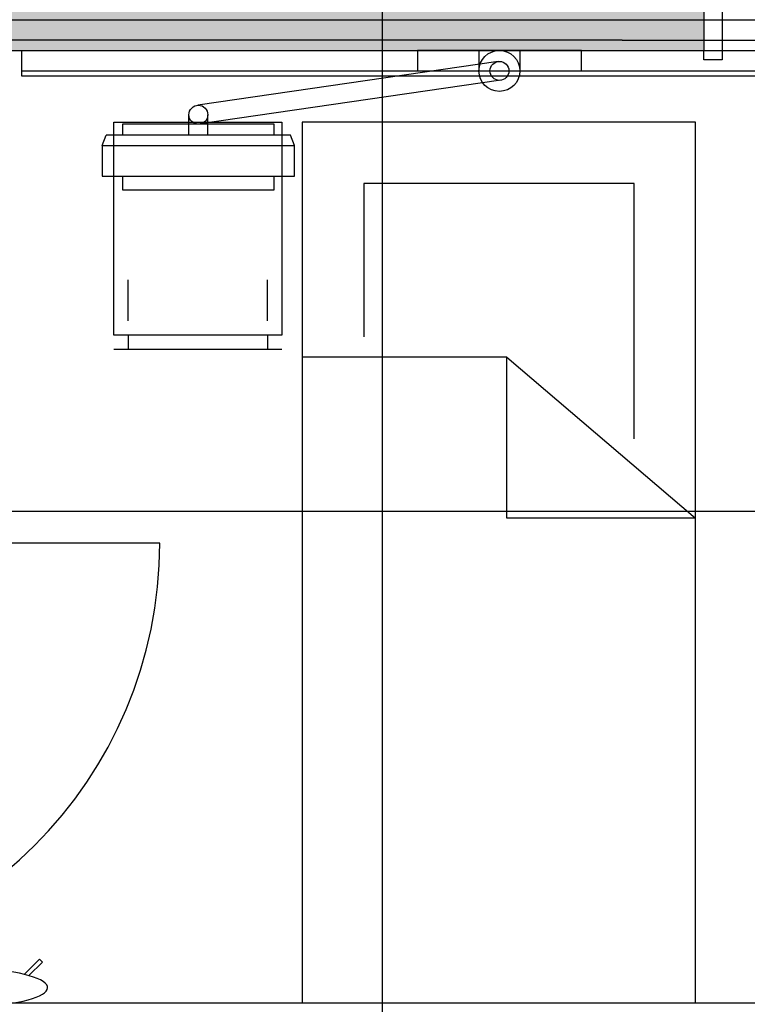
# Model space of a CAD drawing. Header units: millimetres. Extents: x 2502971067 to 2502991033, y 5626762590 to 5626807088.
# Tile 11 of 109: x 2502972965 to 2502974741, y 5626773606 to 5626776010. Entities that reach past the tile are written whole.
import ezdxf

# ---------------------------------------------------------------- set-up
doc = ezdxf.new("R2010")
doc.units = ezdxf.units.MM
for name, color, linetype in [('A_Fenster-Fassade', 2, 'Continuous'), ('A_Fenster-Innen', 2, 'Continuous'), ('A_Raster', 253, 'Continuous'), ('A_Schraffur-Wand', 9, 'Continuous'), ('A_Wand', 7, 'Continuous'), ('I_Bett', 2, 'Continuous'), ('I_Bettenwandkanal', 2, 'Continuous'), ('I_Möbel', 2, 'Continuous')]:
    doc.layers.add(name, color=color, linetype=linetype)

msp = doc.modelspace()

# ---------------------------------------------------------------- hatches: boundary and pattern name
at = {"layer": 'A_Schraffur-Wand'}
h = msp.add_hatch(color=256, dxfattribs=at)
h.dxf.hatch_style = 1
h.paths.add_polyline_path([(2502972345, 5626776084.99946), (2502972345, 5626775934.99946), (2502974634.998, 5626775934.99946), (2502974634.998, 5626776084.99946)])

# ---------------------------------------------------------------- linework, layer by layer
at = {"layer": 'A_Fenster-Fassade'}
msp.add_line((2502973306.94476, 5626774732.31379), (2502972262.311, 5626774732.31379), dxfattribs=at)
msp.add_arc((2502972262.311, 5626774732.31379), 1044.633755, 270, 0, dxfattribs=at)
at = {"layer": 'A_Fenster-Innen'}
for p, q in [((2502974679.998, 5626776107.99946), (2502974679.998, 5626775911.99946)), ((2502974634.998, 5626775934.99946), (2502975894.998, 5626775934.99946)), ((2502974634.998, 5626775911.99946), (2502974634.998, 5626775934.99946)), ((2502974679.998, 5626775911.99946), (2502974634.998, 5626775911.99946))]:
    msp.add_line(p, q, dxfattribs=at)
at = {"layer": 'A_Raster'}
for p, q in [((2502973850, 5626806160), (2502973850, 5626762660)), ((2502971300, 5626776010), (2502990800, 5626776010)), ((2502971300, 5626774810), (2502990800, 5626774810)), ((2502971300, 5626773610), (2502990800, 5626773610))]:
    msp.add_line(p, q, dxfattribs=at)
at = {"layer": 'A_Wand'}
for p in [(2502974634.998, 5626776084.99946), (2502972345, 5626775934.99946)]:
    msp.add_line(p, (2502974634.998, 5626775934.99946), dxfattribs=at)
at = {"layer": 'A_Wand', "color": 2}
for p, q in [((2502973836.20447, 5626775959.98839), (2502972740.00223, 5626775959.98839)), ((2502974436.20447, 5626775959.98839), (2502976094.95768, 5626775959.98839))]:
    msp.add_line(p, q, dxfattribs=at)
at = {"layer": 'I_Bett'}
for p, q in [((2502973194.997793, 5626775239.999959), (2502973194.997793, 5626775759.999959)), ((2502973194.997793, 5626775759.999959), (2502973604.997808, 5626775759.999959)), ((2502973604.997808, 5626775759.999959), (2502973604.997808, 5626775239.999959)), ((2502973654.997824, 5626775759.999959), (2502973654.997824, 5626773609.999898)), ((2502974614.997854, 5626775759.999959), (2502973654.997824, 5626775759.999959)), ((2502974614.997854, 5626773609.999898), (2502974614.997854, 5626775759.999959)), ((2502973804.997839, 5626775610.00002), (2502973804.997839, 5626775235.993123)), ((2502974464.997854, 5626775610.00002), (2502973804.997839, 5626775610.00002)), ((2502974464.997854, 5626774986.782918), (2502974464.997854, 5626775610.00002)), ((2502973229.997808, 5626775275.00002), (2502973229.997808, 5626775374.999959)), ((2502973569.997839, 5626775275.00002), (2502973569.997839, 5626775374.999959)), ((2502973604.997808, 5626775239.999959), (2502973194.997793, 5626775239.999959)), ((2502973229.997808, 5626775239.999959), (2502973229.997808, 5626775204.999959)), ((2502973569.997839, 5626775239.999959), (2502973569.997839, 5626775204.999959)), ((2502973604.997808, 5626775204.999959), (2502973194.997793, 5626775204.999959)), ((2502974153.977484, 5626775186.533406), (2502973654.997824, 5626775186.533406)), ((2502974153.977484, 5626774793.002706), (2502974153.977484, 5626775186.533406)), ((2502974153.977484, 5626775186.533406), (2502974614.997854, 5626774793.002706)), ((2502974614.997854, 5626774793.002706), (2502974153.977484, 5626774793.002706)), ((2502973654.997824, 5626773609.999898), (2502974614.997854, 5626773609.999898))]:
    msp.add_line(p, q, dxfattribs=at)
at = {"layer": 'I_Bettenwandkanal'}
msp.add_line((2502972970.006542, 5626775884.99946), (2502977374.999015, 5626775884.99946), dxfattribs=at)
at = {"layer": 'I_Möbel'}
for p, q in [((2502974436.20447, 5626775959.98839), (2502973836.20447, 5626775959.98839)), ((2502972970.00654, 5626775871.985), (2502972970.00654, 5626775934.985)), ((2502974336.20447, 5626775934.98839), (2502973936.20447, 5626775934.98839)), ((2502973936.20447, 5626775934.98839), (2502973936.20447, 5626775884.98839)), ((2502974086.20447, 5626775934.98839), (2502974086.20447, 5626775884.98839)), ((2502974186.20447, 5626775934.98839), (2502974186.20447, 5626775884.98839)), ((2502974336.20447, 5626775884.98839), (2502974336.20447, 5626775934.98839)), ((2502974132.94618, 5626775907.70599), (2502973400.10443, 5626775801.18945)), ((2502973936.20447, 5626775884.98839), (2502974336.20447, 5626775884.98839)), ((2502977345, 5626775871.92298), (2502972970.00654, 5626775871.98517)), ((2502974139.59218, 5626775862.11288), (2502973406.75044, 5626775755.59634)), ((2502973378.32834, 5626775728.04646), (2502973378.32834, 5626775778.04646)), ((2502973424.32947, 5626775728.04646), (2502973424.32947, 5626775778.04646)), ((2502973216.20447, 5626775754.92146), (2502973216.20447, 5626775728.04645)), ((2502973586.20447, 5626775754.92146), (2502973216.20447, 5626775754.92146)), ((2502973586.20447, 5626775728.04646), (2502973586.20447, 5626775754.92146)), ((2502973166.20447, 5626775703.04645), (2502973176.20447, 5626775728.04645)), ((2502973626.20447, 5626775728.04646), (2502973176.20447, 5626775728.04645)), ((2502973636.20447, 5626775703.04646), (2502973626.20447, 5626775728.04646)), ((2502973166.20447, 5626775703.04645), (2502973636.20447, 5626775703.04646)), ((2502973166.20447, 5626775703.04645), (2502973166.20447, 5626775628.04646)), ((2502973636.20447, 5626775628.04646), (2502973636.20447, 5626775703.04646)), ((2502973166.20447, 5626775628.04646), (2502973636.20447, 5626775628.04646)), ((2502973216.20447, 5626775628.04646), (2502973216.20447, 5626775594.92146)), ((2502973586.20447, 5626775594.92146), (2502973586.20447, 5626775628.04646)), ((2502973216.20447, 5626775594.92146), (2502973586.20447, 5626775594.92146)), ((2502972976.154135, 5626773679.341756), (2502973013.404776, 5626773716.592366)), ((2502973020.424612, 5626773709.572591), (2502972987.26766, 5626773676.415669)), ((2502973013.404776, 5626773716.592366), (2502973020.424612, 5626773709.572591))]:
    msp.add_line(p, q, dxfattribs=at)
for centre, radius in [((2502974136.20447, 5626775884.98839), 50), ((2502974136.20447, 5626775884.98839), 23.125), ((2502973401.20447, 5626775778.04646), 23.125)]:
    msp.add_circle(centre, radius, dxfattribs=at)
msp.add_ellipse((2502972794.999777, 5626773647.099935), major_axis=(-238.26001, 0), ratio=0.2083333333, start_param=2.1765006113, end_param=7.2482773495, dxfattribs=at)

doc.saveas('drawing.dxf')
